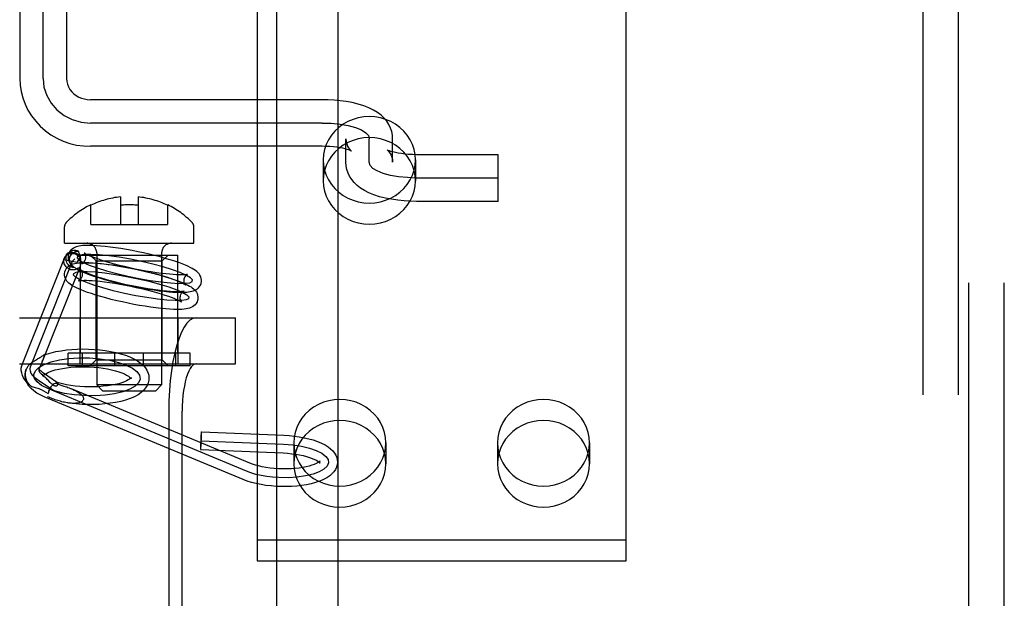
# Model space of a CAD drawing. Header units: inches. Extents: x 0 to 293, y 0 to 190.
# Tile 15 of 30: x 89.953 to 91.62, y 96.854 to 97.835. Entities that reach past the tile are written whole.
import ezdxf

# ---------------------------------------------------------------- set-up
doc = ezdxf.new("R2010")
doc.units = ezdxf.units.IN
doc.header["$LTSCALE"] = 16.12069
doc.header["$MEASUREMENT"] = 0
doc.linetypes.add('HIDDEN', pattern=[0.2, 0.1, -0.1])
doc.layers.add('DEFAULT_2', color=8, linetype='HIDDEN')
doc.layers.add('MAIN_RH_DOOR_ASSEMBLY', color=7, linetype='CONTINUOUS')

msp = doc.modelspace()

# ---------------------------------------------------------------- linework, layer by layer
at = {"layer": 'DEFAULT_2', "color": 8, "linetype": 'HIDDEN'}
for p, q in [((91.5604, 95.777), (91.5604, 98.845)), ((91.6204, 95.777), (91.6204, 98.845)), ((91.4824, 98.811), (91.4824, 95.811)), ((91.5424, 98.811), (91.5424, 95.811)), ((89.9529, 98.5485), (89.9529, 97.7352)), ((89.9924, 97.7352), (89.9924, 98.5482)), ((90.0319, 98.5485), (90.0319, 97.7352)), ((90.3549, 97.8577), (90.3549, 96.918)), ((90.9799, 96.918), (90.9799, 97.8577)), ((90.4649, 97.6992), (90.0724, 97.6992)), ((90.4649, 97.6597), (90.0724, 97.6597)), ((90.5054, 97.5932), (90.5054, 97.6331)), ((90.5449, 97.5932), (90.5449, 97.6331)), ((90.5844, 97.5932), (90.5844, 97.6331)), ((90.4649, 97.6202), (90.0724, 97.6202)), ((90.4669, 97.5972), (90.4669, 97.5617)), ((90.6229, 97.5972), (90.6229, 97.5617)), ((90.7629, 97.606), (90.6249, 97.606)), ((90.7629, 97.527), (90.7629, 97.606)), ((90.7629, 97.5665), (90.6249, 97.5665)), ((90.1232, 97.5345), (90.1232, 97.488)), ((90.1532, 97.5345), (90.1532, 97.488)), ((90.7629, 97.527), (90.6249, 97.527)), ((90.0732, 97.488), (90.0732, 97.5211)), ((90.2032, 97.5211), (90.2032, 97.488)), ((90.0287, 97.456), (90.0287, 97.484)), ((90.0732, 97.488), (90.2032, 97.488)), ((90.2477, 97.456), (90.2477, 97.484)), ((90.0287, 97.456), (90.2477, 97.456)), ((89.9573, 97.2519), (90.0284, 97.431)), ((90.0277, 97.4286), (90.0502, 97.4237)), ((90.0314, 97.4357), (90.0351, 97.4397)), ((90.0423, 97.4254), (90.0461, 97.4294)), ((90.0557, 97.2695), (90.0557, 97.436)), ((90.0557, 97.436), (90.2207, 97.436)), ((90.0822, 97.426), (90.0722, 97.436)), ((90.0832, 97.4395), (90.0832, 97.216)), ((90.1932, 97.4395), (90.1932, 97.216)), ((90.1942, 97.426), (90.2042, 97.436)), ((90.2207, 97.2695), (90.2207, 97.436)), ((89.9712, 97.2464), (90.0423, 97.4254)), ((89.9872, 97.2459), (90.0549, 97.4163)), ((90.0822, 97.2585), (90.0822, 97.426)), ((90.0822, 97.426), (90.1942, 97.426)), ((90.1942, 97.2585), (90.1942, 97.426)), ((89.9526, 97.3295), (90.3183, 97.3295)), ((90.0552, 97.2515), (90.0552, 97.3295)), ((90.2212, 97.2515), (90.2212, 97.3295)), ((90.3183, 97.2515), (90.3183, 97.3295)), ((89.9832, 97.2599), (89.9804, 97.2582)), ((89.9849, 97.2609), (89.9832, 97.2599)), ((89.9867, 97.262), (89.9849, 97.2609)), ((89.9932, 97.261), (89.9938, 97.2626)), ((90.035, 97.2485), (90.035, 97.2695)), ((90.2415, 97.2695), (90.035, 97.2695)), ((90.0593, 97.2485), (90.0593, 97.2695)), ((90.1139, 97.2485), (90.1139, 97.2695)), ((90.1625, 97.2485), (90.1625, 97.2695)), ((90.2172, 97.2485), (90.2172, 97.2695)), ((90.2415, 97.2485), (90.2415, 97.2695)), ((89.9526, 97.2515), (90.3183, 97.2515)), ((89.9804, 97.2582), (89.9785, 97.257)), ((89.9857, 97.2425), (89.9865, 97.2441)), ((89.9865, 97.2441), (89.9872, 97.2459)), ((89.9874, 97.2465), (89.9894, 97.2515)), ((89.9908, 97.2551), (89.9921, 97.2583)), ((90.2415, 97.2485), (90.035, 97.2485)), ((90.0822, 97.2585), (90.0722, 97.2485)), ((90.0822, 97.2585), (90.1942, 97.2585)), ((90.1942, 97.2585), (90.2042, 97.2485)), ((89.9857, 97.2425), (89.9854, 97.2416)), ((90.0168, 97.2198), (89.9913, 97.237)), ((89.9917, 97.2316), (89.9916, 97.2309)), ((89.9918, 97.232), (89.9917, 97.2316)), ((89.9927, 97.2315), (89.9942, 97.2302)), ((90.1417, 97.2279), (90.1419, 97.2286)), ((90.1417, 97.2275), (90.1417, 97.2279)), ((90.1717, 97.2266), (90.1715, 97.224)), ((90.0121, 97.2049), (89.9829, 97.2246)), ((90.3368, 97.0696), (90.0002, 97.2098)), ((90.0045, 97.2203), (90.0008, 97.224)), ((90.0164, 97.22), (90.0168, 97.2198)), ((90.1932, 97.216), (90.0832, 97.216)), ((90.0932, 97.206), (90.0832, 97.216)), ((90.1832, 97.206), (90.1932, 97.216)), ((89.9892, 97.208), (90.001, 97.2016)), ((90.331, 97.0558), (89.9944, 97.196)), ((90.3426, 97.0834), (90.0405, 97.2093)), ((90.0932, 97.206), (90.1832, 97.206)), ((90.2052, 97.1715), (90.2052, 96.7475)), ((90.228, 96.7475), (90.228, 97.1715)), ((90.2605, 97.1365), (90.4003, 97.1306)), ((90.2598, 97.1215), (90.3996, 97.1156)), ((90.4169, 97.118), (90.4169, 97.0824)), ((90.5729, 97.118), (90.5729, 97.0824)), ((90.7619, 97.118), (90.7619, 97.0824)), ((90.9179, 97.118), (90.9179, 97.0824)), ((90.2592, 97.1065), (90.399, 97.1007)), ((90.3549, 96.9535), (90.9799, 96.9535)), ((90.3549, 96.918), (90.9799, 96.918))]:
    msp.add_line(p, q, dxfattribs=at)
for points in [[(89.9529, 97.7352), (89.9535, 97.724), (89.9552, 97.7129), (89.958, 97.7021), (89.9619, 97.6915), (89.9668, 97.6813), (89.9728, 97.6716), (89.9798, 97.6626), (89.9876, 97.6542), (89.9963, 97.6466), (90.0057, 97.6398), (90.0158, 97.6339), (90.0264, 97.6291), (90.0375, 97.6252), (90.049, 97.6224), (90.0606, 97.6208), (90.0724, 97.6202)], [(89.9924, 97.7352), (89.9939, 97.7205), (89.9985, 97.7064), (90.0058, 97.6934), (90.0159, 97.6818), (90.0279, 97.6725), (90.0417, 97.6655), (90.0566, 97.6612), (90.0724, 97.6597)], [(90.0319, 97.7352), (90.0323, 97.7301), (90.0335, 97.7253), (90.0354, 97.7207), (90.0379, 97.7165), (90.0409, 97.7126), (90.0445, 97.7092), (90.0485, 97.7062), (90.0528, 97.7037), (90.0574, 97.7018), (90.0623, 97.7004), (90.0673, 97.6995), (90.0724, 97.6992)], [(90.5844, 97.6331), (90.584, 97.6391), (90.5829, 97.6452), (90.5809, 97.6512), (90.5782, 97.657), (90.5746, 97.6627), (90.5702, 97.668), (90.5649, 97.673), (90.5589, 97.6775), (90.552, 97.6817), (90.5443, 97.6854), (90.5355, 97.6889), (90.5258, 97.6918), (90.5159, 97.6942), (90.5057, 97.6961), (90.4956, 97.6975), (90.4854, 97.6985), (90.4752, 97.699), (90.4649, 97.6992)], [(90.4649, 97.6597), (90.4805, 97.6592), (90.4954, 97.6577), (90.5092, 97.6553), (90.5215, 97.6519), (90.5314, 97.6479), (90.5388, 97.6433), (90.5433, 97.6384), (90.5449, 97.6331)], [(90.6229, 97.5972), (90.6223, 97.6061), (90.6207, 97.6148), (90.6178, 97.6232), (90.614, 97.6313), (90.6091, 97.6389), (90.6033, 97.6458), (90.5966, 97.6521), (90.5892, 97.6576), (90.5812, 97.6621), (90.5726, 97.6658), (90.5636, 97.6684), (90.5543, 97.67), (90.5449, 97.6705), (90.5355, 97.67), (90.5263, 97.6684), (90.5173, 97.6658), (90.5087, 97.6621), (90.5006, 97.6576), (90.4932, 97.6521), (90.4865, 97.6458), (90.4807, 97.6389), (90.4759, 97.6313), (90.472, 97.6232), (90.4692, 97.6148), (90.4675, 97.6061), (90.4669, 97.5972)], [(90.6229, 97.5617), (90.6223, 97.5706), (90.6207, 97.5792), (90.6178, 97.5877), (90.614, 97.5957), (90.6091, 97.6033), (90.6033, 97.6103), (90.5966, 97.6165), (90.5892, 97.622), (90.5812, 97.6266), (90.5726, 97.6302), (90.5636, 97.6328), (90.5543, 97.6344), (90.5449, 97.635), (90.5355, 97.6344), (90.5263, 97.6328), (90.5173, 97.6302), (90.5087, 97.6266), (90.5006, 97.622), (90.4932, 97.6165), (90.4865, 97.6103), (90.4807, 97.6033), (90.4759, 97.5957), (90.472, 97.5877), (90.4692, 97.5792), (90.4675, 97.5706), (90.4669, 97.5617)], [(90.5054, 97.6331), (90.5058, 97.6284), (90.5067, 97.6242), (90.5081, 97.6206), (90.5097, 97.6177), (90.5112, 97.6154), (90.5126, 97.6138), (90.5137, 97.6128), (90.5144, 97.6123), (90.5146, 97.6121), (90.5146, 97.6121)], [(90.5146, 97.6121), (90.5144, 97.6122), (90.5136, 97.6126), (90.5122, 97.6132), (90.5102, 97.614), (90.5075, 97.6149), (90.5041, 97.6159), (90.5, 97.6168), (90.4953, 97.6178), (90.4899, 97.6186), (90.4841, 97.6193), (90.4779, 97.6198), (90.4715, 97.6201), (90.4649, 97.6202)], [(90.5759, 97.6138), (90.5753, 97.6141), (90.5753, 97.6141), (90.5756, 97.6139), (90.5764, 97.6132), (90.5775, 97.6121), (90.5788, 97.6105), (90.5804, 97.6082), (90.5818, 97.6054), (90.5831, 97.6019), (90.5841, 97.5978), (90.5844, 97.5932)], [(90.6249, 97.606), (90.6181, 97.6062), (90.6115, 97.6065), (90.6052, 97.607), (90.5992, 97.6078), (90.5938, 97.6086), (90.589, 97.6096), (90.5849, 97.6106), (90.5815, 97.6116), (90.579, 97.6125), (90.5771, 97.6132), (90.5759, 97.6138)], [(90.4669, 97.5972), (90.4675, 97.5883), (90.4692, 97.5797), (90.472, 97.5712), (90.4759, 97.5632), (90.4807, 97.5556), (90.4865, 97.5486), (90.4932, 97.5424), (90.5006, 97.5369), (90.5087, 97.5323), (90.5173, 97.5287), (90.5263, 97.5261), (90.5355, 97.5245), (90.5449, 97.5239), (90.5543, 97.5245), (90.5636, 97.5261), (90.5726, 97.5287), (90.5812, 97.5323), (90.5892, 97.5369), (90.5966, 97.5424), (90.6033, 97.5486), (90.6091, 97.5556), (90.614, 97.5632), (90.6178, 97.5712), (90.6207, 97.5797), (90.6223, 97.5883), (90.6229, 97.5972)], [(90.6249, 97.527), (90.6143, 97.5272), (90.6037, 97.5279), (90.5931, 97.5289), (90.5827, 97.5304), (90.5722, 97.5324), (90.5621, 97.5349), (90.5527, 97.538), (90.5442, 97.5414), (90.5367, 97.5452), (90.5301, 97.5493), (90.5243, 97.5538), (90.5193, 97.5587), (90.5151, 97.5639), (90.5116, 97.5694), (90.5089, 97.575), (90.507, 97.5809), (90.5058, 97.587), (90.5054, 97.5932)], [(90.6249, 97.5665), (90.6094, 97.5671), (90.5944, 97.5686), (90.5806, 97.571), (90.5684, 97.5743), (90.5584, 97.5784), (90.5511, 97.5829), (90.5465, 97.5879), (90.5449, 97.5932)], [(90.4669, 97.5617), (90.4675, 97.5528), (90.4692, 97.5441), (90.472, 97.5357), (90.4759, 97.5276), (90.4807, 97.52), (90.4865, 97.5131), (90.4932, 97.5068), (90.5006, 97.5013), (90.5087, 97.4968), (90.5173, 97.4931), (90.5263, 97.4905), (90.5355, 97.4889), (90.5449, 97.4884), (90.5543, 97.4889), (90.5636, 97.4905), (90.5726, 97.4931), (90.5812, 97.4968), (90.5892, 97.5013), (90.5966, 97.5068), (90.6033, 97.5131), (90.6091, 97.52), (90.614, 97.5276), (90.6178, 97.5357), (90.6207, 97.5441), (90.6223, 97.5528), (90.6229, 97.5617)], [(90.1625, 97.4396), (90.1529, 97.4416), (90.1433, 97.4435), (90.1337, 97.4453), (90.1243, 97.4469), (90.115, 97.4483), (90.1061, 97.4495), (90.0976, 97.4505), (90.0898, 97.4513), (90.083, 97.4518), (90.077, 97.4521), (90.0718, 97.4523), (90.0672, 97.4523), (90.0632, 97.4522), (90.0596, 97.4519), (90.0565, 97.4516), (90.0536, 97.4511), (90.0509, 97.4505), (90.0485, 97.4498), (90.0461, 97.4489), (90.0438, 97.4477), (90.0416, 97.4462), (90.0396, 97.4445), (90.0379, 97.4424), (90.0365, 97.44), (90.0354, 97.4374), (90.035, 97.4358)], [(90.0351, 97.4397), (90.0357, 97.4403), (90.0374, 97.4417), (90.0394, 97.4428), (90.0414, 97.4436), (90.0436, 97.4441), (90.0458, 97.4443), (90.048, 97.4441), (90.0502, 97.4436), (90.0523, 97.4428)], [(90.0374, 97.4313), (90.0379, 97.4332), (90.0387, 97.4349), (90.0398, 97.4366), (90.041, 97.4381), (90.0425, 97.4395), (90.0442, 97.4406), (90.046, 97.4416), (90.048, 97.4423), (90.0501, 97.4427), (90.0523, 97.4428)], [(90.053, 97.4406), (90.0527, 97.4414), (90.0525, 97.4421), (90.0523, 97.4428)], [(90.0396, 97.4112), (90.0378, 97.4117), (90.0359, 97.4125), (90.0342, 97.4135), (90.0327, 97.4147), (90.0313, 97.4161), (90.0301, 97.4177), (90.0291, 97.4193), (90.0283, 97.4211), (90.0278, 97.4229), (90.0275, 97.4248), (90.0275, 97.4267), (90.0277, 97.4286)], [(90.0314, 97.4357), (90.0307, 97.4348), (90.0294, 97.4329), (90.0284, 97.4309), (90.0277, 97.4286)], [(90.0277, 97.4286), (90.0282, 97.4305), (90.0284, 97.431)], [(90.0284, 97.431), (90.029, 97.4322), (90.03, 97.4338), (90.0313, 97.4352), (90.0328, 97.4364), (90.0345, 97.4374), (90.0364, 97.4381), (90.0384, 97.4386), (90.0405, 97.4388), (90.0426, 97.4388), (90.0447, 97.4384), (90.0468, 97.4378), (90.0487, 97.4369), (90.0506, 97.4358), (90.0522, 97.4345), (90.0537, 97.433), (90.0549, 97.4313), (90.0559, 97.4295)], [(90.0465, 97.4145), (90.0442, 97.4147), (90.042, 97.4151), (90.0399, 97.4159), (90.038, 97.417), (90.0362, 97.4184), (90.0346, 97.42), (90.0333, 97.4218), (90.0323, 97.4238), (90.0316, 97.426), (90.0312, 97.4282), (90.0312, 97.4304), (90.0315, 97.4326), (90.0321, 97.4347), (90.033, 97.4368), (90.0342, 97.4386), (90.0351, 97.4397)], [(90.0558, 97.4316), (90.0546, 97.4337), (90.0532, 97.4355), (90.0514, 97.4371), (90.0495, 97.4384), (90.0474, 97.4393), (90.0451, 97.44), (90.0428, 97.4403), (90.0405, 97.4402), (90.0383, 97.4398), (90.0361, 97.439), (90.0341, 97.4379), (90.0322, 97.4365), (90.0314, 97.4357)], [(90.035, 97.4358), (90.0348, 97.4346), (90.0347, 97.4316), (90.0351, 97.4287), (90.0359, 97.4258), (90.0372, 97.4232), (90.0389, 97.4208), (90.0407, 97.4187), (90.0427, 97.4169)], [(90.0427, 97.4169), (90.0412, 97.4183), (90.0399, 97.4199), (90.0389, 97.4216), (90.038, 97.4235), (90.0375, 97.4254), (90.0372, 97.4274), (90.0372, 97.4293), (90.0374, 97.4313)], [(90.1593, 97.4249), (90.1402, 97.4289), (90.1213, 97.4322), (90.1035, 97.4347), (90.0871, 97.4365), (90.0733, 97.4372), (90.0623, 97.4371), (90.0546, 97.436), (90.0504, 97.434), (90.05, 97.4312), (90.0533, 97.4276), (90.0602, 97.4236), (90.0706, 97.419), (90.0839, 97.4142), (90.0995, 97.4094), (90.117, 97.4047), (90.136, 97.4002)], [(90.0558, 97.4316), (90.0549, 97.431), (90.0542, 97.4304), (90.0535, 97.4297), (90.0528, 97.429), (90.0522, 97.4282), (90.0517, 97.4273), (90.0512, 97.4265), (90.0508, 97.4256), (90.0505, 97.4246), (90.0502, 97.4237)], [(90.0502, 97.4237), (90.0512, 97.4253), (90.0524, 97.4268), (90.054, 97.4282), (90.0559, 97.4295)], [(90.0558, 97.4316), (90.0555, 97.4328), (90.0552, 97.434), (90.0549, 97.4351), (90.0546, 97.4361), (90.0543, 97.4371), (90.0539, 97.4381), (90.053, 97.4406)], [(90.0558, 97.427), (90.0558, 97.4242), (90.0558, 97.4235), (90.0558, 97.4228), (90.0558, 97.422), (90.0557, 97.4213)], [(90.0559, 97.4295), (90.0559, 97.4289), (90.0559, 97.4283), (90.0559, 97.4276), (90.0558, 97.427)], [(90.0587, 97.4216), (90.0583, 97.4215), (90.0581, 97.4214), (90.0583, 97.4215), (90.0589, 97.4218), (90.0598, 97.4224), (90.0608, 97.4232), (90.062, 97.4245), (90.0631, 97.4262), (90.064, 97.4282), (90.0644, 97.4298)], [(90.0621, 97.4397), (90.062, 97.4398), (90.062, 97.4399), (90.0623, 97.4396), (90.0631, 97.4391), (90.0643, 97.4383), (90.0661, 97.4374), (90.0684, 97.4362), (90.0713, 97.4349), (90.0749, 97.4334), (90.0792, 97.4318), (90.0843, 97.4299), (90.0902, 97.4279), (90.0971, 97.4257), (90.1048, 97.4235), (90.1129, 97.4212), (90.1214, 97.419), (90.1302, 97.4169), (90.1392, 97.4148)], [(90.0644, 97.4298), (90.0646, 97.4306), (90.0647, 97.4331), (90.0643, 97.4354), (90.0637, 97.4372), (90.063, 97.4385), (90.0624, 97.4394), (90.0621, 97.4397)], [(90.2603, 97.3893), (90.2605, 97.3906), (90.2606, 97.3935), (90.2602, 97.3964), (90.2594, 97.3993), (90.2581, 97.402), (90.2565, 97.4043), (90.2546, 97.4064), (90.2525, 97.4083), (90.2503, 97.4101), (90.2477, 97.4117), (90.2449, 97.4134), (90.2416, 97.4151), (90.2378, 97.4169), (90.2334, 97.4188), (90.2282, 97.4209), (90.2222, 97.4231), (90.2154, 97.4254), (90.2076, 97.4279), (90.1992, 97.4304), (90.1904, 97.4328), (90.1813, 97.4352), (90.172, 97.4374), (90.1625, 97.4396)], [(90.029, 97.4068), (90.0292, 97.4074), (90.0301, 97.4102), (90.0315, 97.4128), (90.0334, 97.4151), (90.0356, 97.4171), (90.038, 97.4187), (90.0405, 97.42), (90.0431, 97.421), (90.0459, 97.4217), (90.0488, 97.4223), (90.0521, 97.4227), (90.0557, 97.423), (90.0598, 97.4232), (90.0645, 97.4232), (90.0699, 97.4231), (90.0761, 97.4228), (90.0831, 97.4223), (90.0912, 97.4215), (90.0999, 97.4205), (90.1089, 97.4193), (90.1181, 97.4178), (90.1276, 97.4162), (90.1372, 97.4145), (90.1469, 97.4126), (90.1565, 97.4105)], [(90.0516, 97.4137), (90.0503, 97.4129), (90.049, 97.4121), (90.0475, 97.4116), (90.046, 97.4112), (90.0444, 97.4109), (90.0428, 97.4109), (90.0412, 97.4109), (90.0396, 97.4112)], [(90.0465, 97.4145), (90.0445, 97.4156), (90.0427, 97.4169)], [(90.0465, 97.4145), (90.0467, 97.4142), (90.047, 97.4139), (90.0473, 97.4136), (90.0475, 97.4134)], [(90.0475, 97.4134), (90.0477, 97.4133), (90.0481, 97.4132), (90.0485, 97.413), (90.049, 97.413), (90.0495, 97.413), (90.05, 97.413), (90.0505, 97.4132), (90.0511, 97.4134), (90.0516, 97.4137)], [(90.0475, 97.4134), (90.0505, 97.4117), (90.0537, 97.41), (90.0575, 97.4082), (90.062, 97.4063), (90.0671, 97.4042), (90.0731, 97.402), (90.0799, 97.3997), (90.0877, 97.3972), (90.0961, 97.3947), (90.1049, 97.3923), (90.114, 97.39), (90.1233, 97.3877), (90.1328, 97.3855)], [(90.0548, 97.4163), (90.0547, 97.416), (90.0544, 97.4154), (90.054, 97.4149), (90.0536, 97.4144), (90.0532, 97.4141), (90.0527, 97.4139), (90.0522, 97.4138), (90.0516, 97.4137)], [(90.0554, 97.4184), (90.0552, 97.4175), (90.055, 97.4167), (90.0548, 97.4163)], [(90.0557, 97.4213), (90.0557, 97.4205), (90.0556, 97.4198), (90.0555, 97.4191), (90.0554, 97.4184)], [(90.1332, 97.3858), (90.1242, 97.3878), (90.1153, 97.39), (90.1067, 97.3922), (90.0986, 97.3944), (90.0912, 97.3966), (90.0845, 97.3987), (90.0788, 97.4006), (90.0739, 97.4024), (90.0697, 97.404), (90.0662, 97.4054), (90.0633, 97.4067), (90.061, 97.4079), (90.0591, 97.4088), (90.0577, 97.4096), (90.0567, 97.4103), (90.0561, 97.4107), (90.0559, 97.4108)], [(90.0559, 97.4108), (90.056, 97.4107), (90.0564, 97.4103), (90.057, 97.4095), (90.0576, 97.4083), (90.0582, 97.4068), (90.0586, 97.4048), (90.0587, 97.4026), (90.0584, 97.4007)], [(90.1561, 97.4103), (90.1469, 97.4122), (90.1378, 97.414), (90.1287, 97.4157), (90.1198, 97.4172), (90.1111, 97.4186), (90.1028, 97.4197), (90.0952, 97.4206), (90.0884, 97.4213), (90.0825, 97.4218), (90.0773, 97.4221), (90.0729, 97.4222), (90.0692, 97.4223), (90.0661, 97.4222), (90.0636, 97.4221), (90.0615, 97.422), (90.06, 97.4218), (90.0589, 97.4216), (90.0587, 97.4216)], [(90.136, 97.4002), (90.1551, 97.3963), (90.174, 97.393), (90.1918, 97.3904), (90.2082, 97.3887), (90.222, 97.3879), (90.233, 97.3881), (90.2407, 97.3891), (90.2449, 97.3912), (90.2453, 97.394), (90.242, 97.3975), (90.2351, 97.4016), (90.2247, 97.4062), (90.2114, 97.4109), (90.1958, 97.4158), (90.1783, 97.4205), (90.1593, 97.4249)], [(90.1392, 97.4148), (90.1484, 97.4129), (90.1575, 97.4111), (90.1666, 97.4094), (90.1755, 97.4079), (90.1842, 97.4066), (90.1925, 97.4055), (90.2001, 97.4045), (90.2069, 97.4039), (90.2129, 97.4034), (90.218, 97.4031), (90.2224, 97.4029), (90.2261, 97.4028), (90.2292, 97.4029), (90.2317, 97.403), (90.2338, 97.4032), (90.2353, 97.4033), (90.2364, 97.4035), (90.2366, 97.4036)], [(90.2332, 97.3854), (90.2333, 97.3853), (90.2334, 97.3852), (90.233, 97.3855), (90.2322, 97.386), (90.231, 97.3868), (90.2292, 97.3877), (90.2269, 97.3889), (90.224, 97.3902), (90.2204, 97.3917), (90.2162, 97.3934), (90.211, 97.3952), (90.2051, 97.3972), (90.1982, 97.3994), (90.1905, 97.4017), (90.1824, 97.4039), (90.1739, 97.4061), (90.1651, 97.4082), (90.1561, 97.4103)], [(90.1565, 97.4105), (90.166, 97.4084), (90.1754, 97.4061), (90.1845, 97.4037), (90.1933, 97.4013), (90.2016, 97.3988), (90.2092, 97.3964), (90.2157, 97.3942), (90.2214, 97.3921), (90.2263, 97.3902), (90.2306, 97.3884), (90.2343, 97.3867), (90.2376, 97.385), (90.2404, 97.3835), (90.2429, 97.3819), (90.2451, 97.3804), (90.2471, 97.3787), (90.249, 97.377), (90.2506, 97.3751), (90.2521, 97.3729), (90.2532, 97.3706), (90.2541, 97.368), (90.2546, 97.3653), (90.2546, 97.3625), (90.2543, 97.3602)], [(90.1268, 97.3565), (90.1173, 97.3586), (90.1079, 97.3609), (90.0988, 97.3633), (90.09, 97.3657), (90.0817, 97.3682), (90.0741, 97.3706), (90.0676, 97.3728), (90.0619, 97.3749), (90.057, 97.3768), (90.0527, 97.3786), (90.049, 97.3803), (90.0457, 97.382), (90.0429, 97.3835), (90.0404, 97.3851), (90.0382, 97.3866), (90.0362, 97.3883), (90.0343, 97.39), (90.0327, 97.3919), (90.0312, 97.3941), (90.0301, 97.3964), (90.0292, 97.399), (90.0287, 97.4017), (90.0287, 97.4045), (90.029, 97.4068)], [(90.13, 97.3711), (90.1113, 97.3755), (90.0938, 97.3802), (90.0781, 97.385), (90.0646, 97.3899), (90.0543, 97.3944), (90.0474, 97.3985), (90.044, 97.402), (90.0444, 97.4049), (90.0485, 97.4069), (90.0561, 97.408), (90.0671, 97.4082), (90.0811, 97.4074), (90.0972, 97.4057), (90.115, 97.4031), (90.1338, 97.3999), (90.1533, 97.3959)], [(90.0524, 97.3924), (90.0523, 97.3924), (90.0521, 97.3923), (90.0525, 97.3924), (90.0533, 97.3926), (90.0547, 97.3928), (90.0566, 97.393), (90.059, 97.3931), (90.0621, 97.3932), (90.0659, 97.3932), (90.0703, 97.3931), (90.0756, 97.3928), (90.0817, 97.3923), (90.0888, 97.3916), (90.0966, 97.3906), (90.1049, 97.3895), (90.1136, 97.3882), (90.1226, 97.3867), (90.1317, 97.385), (90.1409, 97.3832), (90.1501, 97.3812)], [(90.0584, 97.4007), (90.0583, 97.4002), (90.0575, 97.3978), (90.0563, 97.3958), (90.055, 97.3943), (90.0538, 97.3933), (90.0528, 97.3927), (90.0524, 97.3924)], [(90.1533, 97.3959), (90.172, 97.3915), (90.1895, 97.3868), (90.2052, 97.382), (90.2187, 97.3771), (90.229, 97.3726), (90.2359, 97.3685), (90.2393, 97.365), (90.2389, 97.3621), (90.2348, 97.3601), (90.2272, 97.359), (90.2162, 97.3588), (90.2022, 97.3596), (90.1861, 97.3613), (90.1683, 97.3639), (90.1495, 97.3671), (90.13, 97.3711)], [(90.2309, 97.3954), (90.2307, 97.3945), (90.2307, 97.392), (90.231, 97.3898), (90.2316, 97.3879), (90.2323, 97.3866), (90.2329, 97.3857), (90.2332, 97.3854)], [(90.2366, 97.4036), (90.237, 97.4037), (90.2372, 97.4037), (90.237, 97.4036), (90.2364, 97.4033), (90.2355, 97.4028), (90.2345, 97.4019), (90.2333, 97.4007), (90.2322, 97.399), (90.2313, 97.3969), (90.2309, 97.3954)], [(90.1328, 97.3855), (90.1424, 97.3835), (90.152, 97.3816), (90.1616, 97.3798), (90.171, 97.3783), (90.1803, 97.3768), (90.1892, 97.3756), (90.1977, 97.3746), (90.2055, 97.3739), (90.2123, 97.3733), (90.2183, 97.373), (90.2235, 97.3729), (90.2281, 97.3729), (90.2321, 97.373), (90.2357, 97.3732), (90.2388, 97.3736), (90.2417, 97.374), (90.2444, 97.3746), (90.2469, 97.3753), (90.2492, 97.3763), (90.2515, 97.3774), (90.2537, 97.3789), (90.2557, 97.3807), (90.2574, 97.3828), (90.2588, 97.3851), (90.2599, 97.3877), (90.2603, 97.3893)], [(90.2309, 97.3746), (90.231, 97.3746), (90.2312, 97.3747), (90.2308, 97.3746), (90.23, 97.3744), (90.2286, 97.3742), (90.2267, 97.374), (90.2243, 97.3739), (90.2212, 97.3738), (90.2174, 97.3738), (90.213, 97.3739), (90.2077, 97.3742), (90.2016, 97.3747), (90.1945, 97.3754), (90.1867, 97.3764), (90.1784, 97.3775), (90.1697, 97.3788), (90.1607, 97.3803), (90.1516, 97.382), (90.1424, 97.3838), (90.1332, 97.3858)], [(90.1501, 97.3812), (90.1591, 97.3792), (90.168, 97.377), (90.1766, 97.3748), (90.1847, 97.3726), (90.1921, 97.3704), (90.1988, 97.3683), (90.2045, 97.3664), (90.2094, 97.3646), (90.2136, 97.363), (90.2171, 97.3615), (90.22, 97.3603), (90.2224, 97.3591), (90.2242, 97.3582), (90.2256, 97.3574), (90.2266, 97.3567), (90.2272, 97.3563), (90.2274, 97.3562)], [(90.2543, 97.3602), (90.2541, 97.3596), (90.2532, 97.3568), (90.2518, 97.3542), (90.2499, 97.3519), (90.2477, 97.3499), (90.2453, 97.3483), (90.2428, 97.347), (90.2402, 97.346), (90.2374, 97.3453), (90.2345, 97.3447), (90.2312, 97.3443), (90.2276, 97.344), (90.2235, 97.3438), (90.2188, 97.3438), (90.2134, 97.3439), (90.2072, 97.3442), (90.2002, 97.3447), (90.1921, 97.3455), (90.1834, 97.3465), (90.1744, 97.3477), (90.1652, 97.3492), (90.1557, 97.3508), (90.1461, 97.3525), (90.1364, 97.3544), (90.1268, 97.3565)], [(90.2274, 97.3562), (90.2273, 97.3563), (90.2269, 97.3567), (90.2263, 97.3575), (90.2257, 97.3587), (90.2251, 97.3602), (90.2247, 97.3621), (90.2246, 97.3644), (90.2249, 97.3663)], [(90.2249, 97.3663), (90.225, 97.3668), (90.2258, 97.3692), (90.227, 97.3712), (90.2283, 97.3727), (90.2295, 97.3737), (90.2305, 97.3743), (90.2309, 97.3746)], [(90.2514, 97.3295), (90.2462, 97.3285), (90.2411, 97.3256), (90.2361, 97.3207), (90.2314, 97.3139), (90.2268, 97.3053), (90.2226, 97.2951), (90.2187, 97.2833), (90.2153, 97.2701), (90.2123, 97.2556), (90.2098, 97.2401), (90.2078, 97.2237), (90.2064, 97.2067), (90.2055, 97.1893), (90.2052, 97.1715)], [(89.9944, 97.2669), (89.9979, 97.2681), (90.0058, 97.2705), (90.0142, 97.2724), (90.0228, 97.274), (90.0318, 97.2753), (90.041, 97.2761), (90.0503, 97.2767), (90.0598, 97.2769), (90.0693, 97.2767), (90.0789, 97.2762), (90.0883, 97.2754), (90.0975, 97.2742), (90.1066, 97.2727), (90.1153, 97.2709), (90.1237, 97.2687), (90.1318, 97.2662), (90.1394, 97.2633), (90.1463, 97.2601), (90.1524, 97.2566), (90.1575, 97.253), (90.1618, 97.2492), (90.1653, 97.2453), (90.168, 97.2412), (90.1699, 97.237), (90.1712, 97.2327), (90.1717, 97.2283), (90.1717, 97.2266)], [(89.9769, 97.2335), (89.9794, 97.2396), (89.9852, 97.2454), (89.9942, 97.2505), (90.0061, 97.255), (90.0202, 97.2584), (90.0361, 97.2606), (90.0531, 97.2618), (90.0709, 97.2616), (90.0883, 97.2603), (90.1048, 97.2578), (90.1199, 97.2542), (90.1332, 97.2496), (90.1437, 97.2443), (90.1513, 97.2385), (90.1556, 97.2323), (90.1566, 97.2259)], [(89.9921, 97.2655), (89.9899, 97.2641), (89.9892, 97.2636), (89.9883, 97.2631), (89.9875, 97.2625), (89.9867, 97.262)], [(89.9944, 97.2669), (89.9942, 97.2668), (89.9938, 97.2665), (89.9933, 97.2663), (89.9927, 97.2659), (89.9921, 97.2655)], [(89.9938, 97.2626), (89.994, 97.2633), (89.9943, 97.2639), (89.9945, 97.2644), (89.9946, 97.265), (89.9948, 97.2654), (89.9949, 97.2658), (89.995, 97.2661), (89.995, 97.2664), (89.995, 97.2667), (89.995, 97.2668), (89.9949, 97.2669), (89.9947, 97.2669), (89.9945, 97.2669), (89.9944, 97.2669)], [(89.9706, 97.215), (89.9696, 97.2159), (89.9654, 97.2198), (89.9619, 97.2239), (89.9592, 97.228), (89.9573, 97.2321), (89.9561, 97.2362), (89.9555, 97.2403), (89.9555, 97.2442), (89.9561, 97.2481), (89.9573, 97.2519)], [(89.9785, 97.257), (89.9775, 97.2564), (89.9765, 97.2558), (89.9756, 97.2552), (89.9746, 97.2546), (89.9736, 97.2539), (89.9726, 97.2532), (89.9717, 97.2524), (89.9707, 97.2516), (89.9698, 97.2508), (89.9688, 97.2499), (89.9679, 97.2489), (89.967, 97.2478), (89.9662, 97.2467), (89.9653, 97.2454), (89.9646, 97.244), (89.9639, 97.2425)], [(89.9829, 97.2246), (89.9784, 97.228), (89.9749, 97.2317), (89.9723, 97.2354), (89.9708, 97.2392), (89.9705, 97.2428), (89.9712, 97.2464)], [(89.9855, 97.2425), (89.9854, 97.2428), (89.9854, 97.2427), (89.9854, 97.2423), (89.9854, 97.2416)], [(89.9916, 97.2309), (89.9916, 97.2309), (89.992, 97.2314), (89.9929, 97.2324), (89.9945, 97.2336), (89.9968, 97.235), (89.9997, 97.2366), (90.0034, 97.2382), (90.0079, 97.2398), (90.013, 97.2413), (90.0188, 97.2428), (90.0252, 97.244), (90.0321, 97.2451), (90.0393, 97.2459), (90.047, 97.2465), (90.0548, 97.2468), (90.0628, 97.2468), (90.0708, 97.2466), (90.0788, 97.2461), (90.0867, 97.2454), (90.0943, 97.2444), (90.1015, 97.2431), (90.1084, 97.2417), (90.1148, 97.2401), (90.1206, 97.2383), (90.1257, 97.2365), (90.1301, 97.2346), (90.1338, 97.2327), (90.1368, 97.231), (90.139, 97.2294), (90.1405, 97.2281), (90.1414, 97.2271), (90.1415, 97.2269)], [(90.2514, 97.2515), (90.2488, 97.251), (90.2462, 97.2495), (90.2437, 97.2471), (90.2412, 97.2436), (90.239, 97.2393), (90.2368, 97.2341), (90.2349, 97.2281), (90.2331, 97.2214), (90.2316, 97.2141), (90.2303, 97.2063), (90.2293, 97.198), (90.2286, 97.1893), (90.2282, 97.1806), (90.228, 97.1715)], [(89.9618, 97.2328), (89.9619, 97.2344), (89.9626, 97.2388), (89.9639, 97.2425)], [(89.9944, 97.196), (89.9885, 97.1987), (89.982, 97.2022), (89.9766, 97.2059), (89.9721, 97.2098), (89.9685, 97.2138), (89.9657, 97.2179), (89.9636, 97.2222), (89.9623, 97.2266), (89.9618, 97.231), (89.9618, 97.2329)], [(89.9622, 97.2365), (89.9621, 97.2348), (89.962, 97.2332), (89.9621, 97.2315), (89.9623, 97.2299), (89.9626, 97.2283), (89.963, 97.2267)], [(89.9639, 97.2425), (89.9632, 97.2406), (89.9627, 97.2387), (89.9622, 97.2365)], [(89.963, 97.2267), (89.9635, 97.2252), (89.9641, 97.2237), (89.9648, 97.2222), (89.9656, 97.2208), (89.9665, 97.2195), (89.9675, 97.2181), (89.9687, 97.2168), (89.97, 97.2155), (89.9706, 97.215)], [(90.1566, 97.2259), (90.1541, 97.2198), (90.1482, 97.2141), (90.1393, 97.2089), (90.1273, 97.2045), (90.1132, 97.2011), (90.0974, 97.1988), (90.0804, 97.1977), (90.0625, 97.1978), (90.0452, 97.1992), (90.0286, 97.2017), (90.0135, 97.2052), (90.0002, 97.2098), (89.9897, 97.2151), (89.9821, 97.221), (89.9778, 97.2271), (89.9769, 97.2335)], [(89.9854, 97.2416), (89.9854, 97.2414), (89.9854, 97.2403), (89.9858, 97.239), (89.9865, 97.2378), (89.9874, 97.2365), (89.9885, 97.2353), (89.9898, 97.2341), (89.9912, 97.2328), (89.9927, 97.2315)], [(89.9913, 97.237), (89.9894, 97.2385), (89.9878, 97.2398), (89.9867, 97.2409), (89.986, 97.2418), (89.9855, 97.2425)], [(89.9919, 97.2325), (89.9917, 97.2329), (89.9916, 97.233), (89.9917, 97.2325), (89.9918, 97.232)], [(89.9938, 97.2306), (89.993, 97.2314), (89.992, 97.2324), (89.9919, 97.2325)], [(90.0008, 97.224), (89.9995, 97.2253), (89.9982, 97.2266), (89.9969, 97.2278), (89.9956, 97.229), (89.9942, 97.2302)], [(90.1419, 97.2286), (90.1419, 97.2286), (90.1415, 97.228), (90.1405, 97.2271), (90.1389, 97.2259), (90.1367, 97.2244), (90.1337, 97.2229), (90.13, 97.2213), (90.1256, 97.2197), (90.1204, 97.2181), (90.1146, 97.2167), (90.1082, 97.2154), (90.1014, 97.2144), (90.0941, 97.2136), (90.0865, 97.213), (90.0786, 97.2127), (90.0707, 97.2126), (90.0626, 97.2128), (90.0546, 97.2133), (90.0468, 97.2141), (90.0392, 97.2151), (90.0319, 97.2163), (90.025, 97.2177), (90.0187, 97.2194), (90.0164, 97.22)], [(90.1415, 97.2269), (90.1418, 97.2265), (90.1418, 97.2265), (90.1417, 97.227), (90.1417, 97.2275)], [(89.9706, 97.215), (89.9715, 97.2144), (89.9732, 97.2134)], [(89.9732, 97.2134), (89.9752, 97.2126), (89.9772, 97.212), (89.9792, 97.2114), (89.9812, 97.2109), (89.9833, 97.2103), (89.9853, 97.2097), (89.9873, 97.2089), (89.9892, 97.208)], [(90.0142, 97.2187), (90.0127, 97.2183), (90.0111, 97.2176), (90.0096, 97.2166), (90.0082, 97.2155), (90.0068, 97.2141), (90.0055, 97.2126), (90.0043, 97.2109), (90.0033, 97.2091), (90.0025, 97.2073), (90.0018, 97.2054), (90.0013, 97.2035), (90.001, 97.2016)], [(90.0168, 97.2198), (90.0169, 97.2197), (90.0173, 97.2192), (90.0176, 97.2185), (90.0177, 97.2177), (90.0176, 97.2168), (90.0173, 97.216), (90.0169, 97.2153), (90.0164, 97.2146), (90.0157, 97.2142), (90.0149, 97.2139), (90.0141, 97.2138), (90.0131, 97.2139), (90.0121, 97.2142), (90.0111, 97.2147), (90.01, 97.2154), (90.0089, 97.2162), (90.0079, 97.2171), (90.0068, 97.2181), (90.0057, 97.2192), (90.0045, 97.2203)], [(90.0142, 97.2187), (90.0146, 97.2194), (90.0151, 97.2198), (90.0157, 97.2201), (90.0164, 97.22)], [(90.0142, 97.2187), (90.0164, 97.2179), (90.0277, 97.2141)], [(90.0277, 97.2141), (90.03, 97.2133), (90.0323, 97.2125), (90.0345, 97.2116), (90.0367, 97.2108), (90.0389, 97.2099), (90.0405, 97.2093)], [(90.1715, 97.224), (90.1705, 97.2196), (90.1687, 97.2152), (90.1661, 97.2109), (90.1627, 97.2068), (90.1584, 97.203), (90.1533, 97.1994), (90.147, 97.196), (90.1399, 97.1929), (90.1321, 97.1903), (90.1238, 97.188), (90.1151, 97.1862), (90.1061, 97.1848), (90.0969, 97.1837), (90.0874, 97.183), (90.0777, 97.1826), (90.068, 97.1826), (90.0583, 97.183), (90.0486, 97.1837), (90.0391, 97.1848), (90.0342, 97.1855)], [(90.0342, 97.1855), (90.0332, 97.1856), (90.0309, 97.186), (90.0286, 97.1865), (90.0263, 97.187), (90.024, 97.1876), (90.0217, 97.1882), (90.0194, 97.1889), (90.0171, 97.1896), (90.0148, 97.1903), (90.0126, 97.191), (90.0104, 97.1918), (90.0082, 97.1926), (90.006, 97.1933), (90.0039, 97.1942), (90.0019, 97.195), (89.9998, 97.1958)], [(90.0411, 97.2091), (90.0432, 97.2082), (90.0452, 97.2072), (90.0471, 97.2063), (90.049, 97.2053), (90.0508, 97.2043), (90.0524, 97.2032), (90.0539, 97.2022), (90.0553, 97.2011), (90.0566, 97.2), (90.0577, 97.199), (90.0586, 97.1979), (90.0594, 97.1968), (90.06, 97.1957), (90.0605, 97.1946), (90.0607, 97.1936), (90.0608, 97.1925)], [(90.0608, 97.1925), (90.0606, 97.1915), (90.0603, 97.1906), (90.0598, 97.1897), (90.0592, 97.1888), (90.0583, 97.1881), (90.0573, 97.1874), (90.0561, 97.1867), (90.0548, 97.1862), (90.0533, 97.1857), (90.0517, 97.1853), (90.05, 97.185), (90.0481, 97.1848), (90.0462, 97.1847), (90.0442, 97.1847), (90.0421, 97.1847), (90.0399, 97.1848), (90.0377, 97.185), (90.0355, 97.1853)], [(90.5729, 97.118), (90.5723, 97.1269), (90.5707, 97.1355), (90.5678, 97.144), (90.564, 97.1521), (90.5591, 97.1596), (90.5533, 97.1666), (90.5466, 97.1729), (90.5392, 97.1783), (90.5312, 97.1829), (90.5226, 97.1865), (90.5136, 97.1892), (90.5043, 97.1908), (90.4949, 97.1913), (90.4855, 97.1908), (90.4763, 97.1892), (90.4673, 97.1865), (90.4587, 97.1829), (90.4506, 97.1783), (90.4432, 97.1729), (90.4365, 97.1666), (90.4307, 97.1596), (90.4259, 97.1521), (90.422, 97.144), (90.4192, 97.1355), (90.4175, 97.1269), (90.4169, 97.118)], [(90.9179, 97.118), (90.9173, 97.1269), (90.9157, 97.1355), (90.9128, 97.144), (90.909, 97.1521), (90.9041, 97.1596), (90.8983, 97.1666), (90.8916, 97.1729), (90.8842, 97.1783), (90.8762, 97.1829), (90.8676, 97.1865), (90.8586, 97.1892), (90.8493, 97.1908), (90.8399, 97.1913), (90.8305, 97.1908), (90.8213, 97.1892), (90.8123, 97.1865), (90.8037, 97.1829), (90.7956, 97.1783), (90.7882, 97.1729), (90.7815, 97.1666), (90.7757, 97.1596), (90.7709, 97.1521), (90.767, 97.144), (90.7642, 97.1355), (90.7625, 97.1269), (90.7619, 97.118)], [(90.5729, 97.0824), (90.5723, 97.0913), (90.5707, 97.1), (90.5678, 97.1084), (90.564, 97.1165), (90.5591, 97.1241), (90.5533, 97.131), (90.5466, 97.1373), (90.5392, 97.1427), (90.5312, 97.1473), (90.5226, 97.151), (90.5136, 97.1536), (90.5043, 97.1552), (90.4949, 97.1557), (90.4855, 97.1552), (90.4763, 97.1536), (90.4673, 97.151), (90.4587, 97.1473), (90.4506, 97.1427), (90.4432, 97.1373), (90.4365, 97.131), (90.4307, 97.1241), (90.4259, 97.1165), (90.422, 97.1084), (90.4192, 97.1), (90.4175, 97.0913), (90.4169, 97.0824)], [(90.9179, 97.0824), (90.9173, 97.0913), (90.9157, 97.1), (90.9128, 97.1084), (90.909, 97.1165), (90.9041, 97.1241), (90.8983, 97.131), (90.8916, 97.1373), (90.8842, 97.1427), (90.8762, 97.1473), (90.8676, 97.151), (90.8586, 97.1536), (90.8493, 97.1552), (90.8399, 97.1557), (90.8305, 97.1552), (90.8213, 97.1536), (90.8123, 97.151), (90.8037, 97.1473), (90.7956, 97.1427), (90.7882, 97.1373), (90.7815, 97.131), (90.7757, 97.1241), (90.7709, 97.1165), (90.767, 97.1084), (90.7642, 97.1), (90.7625, 97.0913), (90.7619, 97.0824)], [(90.2605, 97.1365), (90.2604, 97.1365), (90.2603, 97.1362), (90.2603, 97.1355), (90.2602, 97.1346), (90.26, 97.1335), (90.2599, 97.1321), (90.2598, 97.1304), (90.2597, 97.1286), (90.2596, 97.1267), (90.2595, 97.1246), (90.2594, 97.1225), (90.2593, 97.1204), (90.2592, 97.1183), (90.2591, 97.1162)], [(90.2592, 97.1065), (90.2593, 97.1066), (90.2593, 97.1069), (90.2594, 97.1075), (90.2595, 97.1084), (90.2596, 97.1096), (90.2598, 97.111), (90.2599, 97.1126), (90.26, 97.1144), (90.2601, 97.1164), (90.2602, 97.1184), (90.2603, 97.1206), (90.2604, 97.1227), (90.2605, 97.1248), (90.2605, 97.1269)], [(90.2605, 97.1269), (90.2606, 97.1288), (90.2606, 97.1306), (90.2606, 97.1322), (90.2607, 97.1336), (90.2606, 97.1347), (90.2606, 97.1356), (90.2606, 97.1362), (90.2605, 97.1365), (90.2605, 97.1365)], [(90.4003, 97.1306), (90.409, 97.1301), (90.4176, 97.1293), (90.4261, 97.1281), (90.4343, 97.1266), (90.4423, 97.1248), (90.45, 97.1227), (90.4573, 97.1202), (90.464, 97.1174), (90.47, 97.1144), (90.4751, 97.1111), (90.4794, 97.1078), (90.483, 97.1043), (90.4859, 97.1006), (90.4881, 97.0969), (90.4897, 97.0929), (90.4906, 97.0888), (90.4909, 97.0845)], [(90.2591, 97.1162), (90.2591, 97.1143), (90.2591, 97.1125), (90.259, 97.1109), (90.259, 97.1095), (90.259, 97.1083), (90.2591, 97.1075), (90.2591, 97.1069), (90.2592, 97.1066), (90.2592, 97.1065)], [(90.3996, 97.1156), (90.4151, 97.1144), (90.4298, 97.1122), (90.4434, 97.109), (90.455, 97.105), (90.4645, 97.1002), (90.4712, 97.095), (90.475, 97.0895), (90.4758, 97.0838), (90.4735, 97.0784), (90.4681, 97.0732), (90.4601, 97.0686), (90.4496, 97.0648), (90.4368, 97.0617), (90.4227, 97.0597), (90.4072, 97.0588), (90.3915, 97.0589)], [(90.4169, 97.118), (90.4175, 97.1091), (90.4192, 97.1005), (90.422, 97.092), (90.4259, 97.0839), (90.4307, 97.0764), (90.4365, 97.0694), (90.4432, 97.0631), (90.4506, 97.0577), (90.4587, 97.0531), (90.4673, 97.0495), (90.4763, 97.0468), (90.4855, 97.0452), (90.4949, 97.0447), (90.5043, 97.0452), (90.5136, 97.0468), (90.5226, 97.0495), (90.5312, 97.0531), (90.5392, 97.0577), (90.5466, 97.0631), (90.5533, 97.0694), (90.5591, 97.0764), (90.564, 97.0839), (90.5678, 97.092), (90.5707, 97.1005), (90.5723, 97.1091), (90.5729, 97.118)], [(90.7619, 97.118), (90.7625, 97.1091), (90.7642, 97.1005), (90.767, 97.092), (90.7709, 97.0839), (90.7757, 97.0764), (90.7815, 97.0694), (90.7882, 97.0631), (90.7956, 97.0577), (90.8037, 97.0531), (90.8123, 97.0495), (90.8213, 97.0468), (90.8305, 97.0452), (90.8399, 97.0447), (90.8493, 97.0452), (90.8586, 97.0468), (90.8676, 97.0495), (90.8762, 97.0531), (90.8842, 97.0577), (90.8916, 97.0631), (90.8983, 97.0694), (90.9041, 97.0764), (90.909, 97.0839), (90.9128, 97.092), (90.9157, 97.1005), (90.9173, 97.1091), (90.9179, 97.118)], [(90.399, 97.1007), (90.4063, 97.1002), (90.4134, 97.0995), (90.4202, 97.0986), (90.4268, 97.0975), (90.433, 97.0962), (90.4386, 97.0947), (90.4438, 97.0932), (90.4483, 97.0915), (90.4521, 97.0899), (90.4552, 97.0883), (90.4576, 97.0868), (90.4593, 97.0855), (90.4605, 97.0845), (90.4608, 97.0842)], [(90.4909, 97.0845), (90.4905, 97.0806), (90.4893, 97.0765), (90.4875, 97.0725), (90.485, 97.0687), (90.4817, 97.0651), (90.4778, 97.0617), (90.4731, 97.0585), (90.4675, 97.0555), (90.4611, 97.0528), (90.454, 97.0504), (90.4464, 97.0484), (90.4385, 97.0468), (90.4303, 97.0455), (90.4219, 97.0446), (90.4133, 97.044), (90.4046, 97.0437), (90.3959, 97.0438), (90.3871, 97.0441), (90.3785, 97.0448), (90.3699, 97.0458), (90.3616, 97.0472), (90.3534, 97.0488), (90.3456, 97.0508), (90.3381, 97.0531), (90.331, 97.0558)], [(90.4612, 97.0868), (90.4613, 97.0871), (90.4611, 97.0869), (90.4605, 97.0862), (90.4592, 97.0853), (90.4574, 97.0841), (90.4549, 97.0828), (90.4517, 97.0814), (90.4478, 97.0799), (90.4432, 97.0786), (90.4381, 97.0773), (90.4323, 97.0762), (90.4262, 97.0752), (90.4196, 97.0745), (90.4127, 97.074), (90.4055, 97.0737), (90.3983, 97.0737), (90.391, 97.074), (90.3838, 97.0745), (90.3767, 97.0752), (90.3699, 97.0762), (90.3635, 97.0773), (90.3574, 97.0787), (90.3519, 97.0802), (90.3469, 97.0818), (90.3426, 97.0834)], [(90.4169, 97.0824), (90.4175, 97.0735), (90.4192, 97.0649), (90.422, 97.0564), (90.4259, 97.0484), (90.4307, 97.0408), (90.4365, 97.0338), (90.4432, 97.0276), (90.4506, 97.0221), (90.4587, 97.0175), (90.4673, 97.0139), (90.4763, 97.0113), (90.4855, 97.0097), (90.4949, 97.0091), (90.5043, 97.0097), (90.5136, 97.0113), (90.5226, 97.0139), (90.5312, 97.0175), (90.5392, 97.0221), (90.5466, 97.0276), (90.5533, 97.0338), (90.5591, 97.0408), (90.564, 97.0484), (90.5678, 97.0564), (90.5707, 97.0649), (90.5723, 97.0735), (90.5729, 97.0824)], [(90.4608, 97.0842), (90.4611, 97.0838), (90.4612, 97.0836), (90.4611, 97.0839), (90.4609, 97.0848), (90.4609, 97.0854)], [(90.4609, 97.0854), (90.4609, 97.0859), (90.4611, 97.0868), (90.4612, 97.0868)], [(90.7619, 97.0824), (90.7625, 97.0735), (90.7642, 97.0649), (90.767, 97.0564), (90.7709, 97.0484), (90.7757, 97.0408), (90.7815, 97.0338), (90.7882, 97.0276), (90.7956, 97.0221), (90.8037, 97.0175), (90.8123, 97.0139), (90.8213, 97.0113), (90.8305, 97.0097), (90.8399, 97.0091), (90.8493, 97.0097), (90.8586, 97.0113), (90.8676, 97.0139), (90.8762, 97.0175), (90.8842, 97.0221), (90.8916, 97.0276), (90.8983, 97.0338), (90.9041, 97.0408), (90.909, 97.0484), (90.9128, 97.0564), (90.9157, 97.0649), (90.9173, 97.0735), (90.9179, 97.0824)], [(90.3915, 97.0589), (90.3812, 97.0596), (90.3712, 97.0608), (90.3616, 97.0624), (90.3526, 97.0644), (90.3443, 97.0668), (90.3368, 97.0696)]]:
    msp.add_lwpolyline(points, dxfattribs=at)
for centre, radius, start, end in [((90.1382, 97.3872), 0.1481, 95.813, 116.0328), ((90.1382, 97.3872), 0.1481, 63.9672, 84.187), ((90.1382, 97.3872), 0.1489, 115.9733, 135.7702), ((90.1382, 97.3872), 0.1339, 83.5689, 96.4311), ((90.1382, 97.3872), 0.1489, 44.2298, 64.0267), ((90.0387, 97.484), 0.01, 135.7702, 180), ((90.2377, 97.484), 0.01, 0, 44.2298), ((90.0667, 97.4395), 0.0165, 0, 90), ((90.2097, 97.4395), 0.0165, 90, 180)]:
    msp.add_arc(centre, radius, start, end, dxfattribs=at)
at = {"layer": 'MAIN_RH_DOOR_ASSEMBLY', "color": 8, "linetype": 'HIDDEN'}
msp.add_line((90.4924, 87.031), (90.4924, 107.841), dxfattribs=at)
at = {"layer": 'MAIN_RH_DOOR_ASSEMBLY', "color": 3, "linetype": 'Continuous'}
msp.add_line((90.3884, 87.186), (90.3884, 107.686), dxfattribs=at)

doc.saveas('drawing.dxf')
